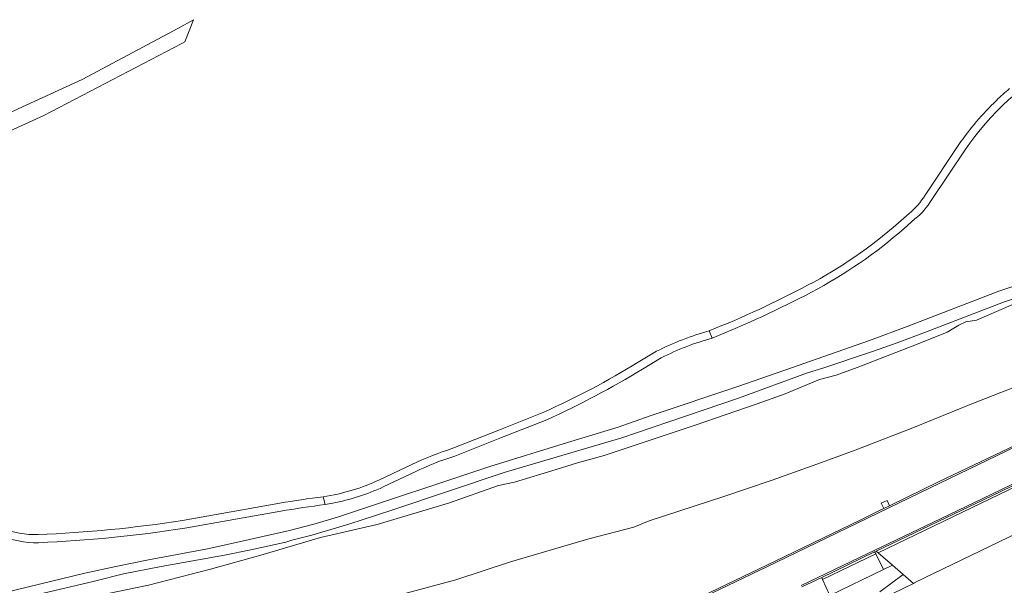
# Model space of a CAD drawing. Extents: x 148869 to 161638, y 453607 to 469810.
# Tile 98 of 256: x 151730 to 151980, y 462025 to 462169. Entities that reach past the tile are written whole.
import ezdxf

# ---------------------------------------------------------------- set-up
doc = ezdxf.new("R2010")
doc.units = 0
for name, color, linetype, lineweight in [('B-RO-VH-VERHARDING_ASFALT-GV', 251, 'CONTINUOUS', 18), ('B-RO-VH-VERHARDING_FUNDERING_ZAND-GV', 251, 'CONTINUOUS', 18), ('B-RO-VH-VERHARDING_GESLOTEN-GV', 251, 'CONTINUOUS', 18), ('B-RO-VH-VERHARDING_HALFVERHARDING-GV', 251, 'CONTINUOUS', 18), ('B-RO-VH-VERHARDING_OPEN-GV', 251, 'CONTINUOUS', 18)]:
    doc.layers.add(name, color=color, linetype=linetype, lineweight=lineweight)

msp = doc.modelspace()

# ---------------------------------------------------------------- linework, layer by layer
at = {"layer": 'B-RO-VH-VERHARDING_ASFALT-GV'}
for points in [[(151969.58, 462135.89, -0.116201), (151994.26, 462158.38)], [(151980.82, 462151.42, 0.014267), (151977.52, 462148.41)], [(151977.52, 462148.41, 0.047646), (151967.97, 462137.22)], [(151959.4, 462124.36, -0.080472), (151955.36, 462119.71)], [(151956.82, 462118.34, 0.094418), (151961.09, 462123.26)], [(151952.64, 462117.34, -0.058766), (151929.58, 462101.52)], [(151930.57, 462099.78, 0.059529), (151954.07, 462115.95)], [(151929.58, 462101.52, -0.026949), (151904.63, 462089.99)], [(151905.33, 462088.12, 0.026101), (151930.57, 462099.78)], [(151904.63, 462089.99, 0.04968), (151891.25, 462084.79)], [(151892.44, 462083.13, -0.049713), (151905.33, 462088.12)], [(151886.52, 462081.99, -0.034567), (151862.57, 462069.35)], [(151863.38, 462067.43, 0.030757), (151887.67, 462080.28)], [(151839.46, 462060.18, 0.033831), (151829.08, 462056.05)], [(151829.94, 462054.17, -0.040847), (151840.01, 462058.2)], [(151820.91, 462052.19, -0.073022), (151806.59, 462047.9)], [(151808.99, 462046.24, 0.060521), (151821.78, 462050.36)], [(151806.59, 462047.9, 0.007637), (151795.59, 462046.24)], [(151795.8, 462044.23, -0.009566), (151807.09, 462045.9)], [(151807.09, 462045.9, 0.008452), (151808.99, 462046.24)], [(151770.85, 462041.88, -0.029143), (151734.17, 462038.28)], [(151724.28, 462038.06, 0.0944), (151734.31, 462036.21)], [(151734.17, 462038.28, -0.108396), (151724.95, 462039.99)], [(151734.31, 462036.21, 0.027678), (151771.42, 462039.91)]]:
    msp.add_lwpolyline(points, format="xyb", dxfattribs=at)
at = {"layer": 'B-RO-VH-VERHARDING_ASFALT-GV', "flags": 128}
for points in [[(151967.97, 462137.22), (151959.4, 462124.36)], [(151961.09, 462123.26), (151969.58, 462135.89)], [(151955.36, 462119.71), (151952.64, 462117.34)], [(151954.07, 462115.95), (151956.82, 462118.34)], [(151904.63, 462089.99), (151905.33, 462088.12)], [(151905.33, 462088.12), (151904.63, 462089.99)], [(151891.25, 462084.79), (151886.52, 462081.99)], [(151887.67, 462080.28), (151892.44, 462083.13)], [(151862.57, 462069.35), (151851.15, 462064.79), (151839.46, 462060.18)], [(151840.01, 462058.2), (151851.86, 462062.9), (151863.38, 462067.43)], [(151829.08, 462056.05), (151820.91, 462052.19)], [(151821.78, 462050.36), (151829.94, 462054.17)], [(151806.59, 462047.9), (151807.09, 462045.9)], [(151807.09, 462045.9), (151806.59, 462047.9)], [(151795.59, 462046.24), (151770.85, 462041.88)], [(151771.42, 462039.91), (151795.8, 462044.23)]]:
    msp.add_lwpolyline(points, dxfattribs=at)
at = {"layer": 'B-RO-VH-VERHARDING_FUNDERING_ZAND-GV', "flags": 128}
msp.add_lwpolyline([(151683.22, 462120.74), (151735.69, 462144.61), (151770.7, 462162.88), (151771.42, 462163.29), (151773.69, 462168.89), (151769.65, 462166.7), (151745.41, 462153.72), (151711.7, 462138.33)], dxfattribs=at)
at = {"layer": 'B-RO-VH-VERHARDING_GESLOTEN-GV', "flags": 128}
for points in [[(151928.11, 462024.99), (151933.17, 462027.42), (151946.61, 462033.88), (151947.02, 462034.07), (151976.36, 462048.11), (152008.62, 462063.69)], [(151982.46, 462060.63), (151963.12, 462051.36), (151942.3, 462041.28), (151921.48, 462031.19), (151864.83, 462004.04)], [(151864.83, 462004.04), (151921.48, 462031.19), (151942.3, 462041.28), (151963.12, 462051.36), (151982.46, 462060.63)], [(151982.4, 462060.97), (151962.95, 462051.72), (151950.37, 462045.61), (151948.91, 462044.9), (151947.99, 462044.45), (151942.9, 462041.98), (151921.31, 462031.55), (151880.05, 462011.79)], [(152004.92, 462062.31), (151976.19, 462048.47), (151961.52, 462041.46), (151944.73, 462033.4), (151927.94, 462025.35)], [(151927.94, 462025.35), (151944.73, 462033.4), (151961.52, 462041.46), (151976.19, 462048.47), (152004.92, 462062.31)]]:
    msp.add_lwpolyline(points, dxfattribs=at)
at = {"layer": 'B-RO-VH-VERHARDING_HALFVERHARDING-GV', "flags": 128}
for points in [[(151713.25, 462018.17), (151748.49, 462026.49), (151755.92, 462028.33), (151765.41, 462030.16), (151781.56, 462033.06), (151788.2, 462034.41), (151797.1, 462036.39), (151798.66, 462036.9), (151803.73, 462038.17), (151805.41, 462038.66), (151813.12, 462040.91), (151824.04, 462044.46), (151852.56, 462054.02), (151857.07, 462055.42), (151882.41, 462062.84), (151894.32, 462066.85), (151912.02, 462072.9), (151929.59, 462079.3), (151933.45, 462080.49), (151945.84, 462084.67), (151952.34, 462086.96), (151959.51, 462089.64), (151979.3, 462097.25), (151996.31, 462103.02)], [(151993.65, 462105.17), (151978.14, 462100.01), (151954.83, 462091.03), (151945.26, 462087.55), (151923.79, 462079.98), (151911.9, 462075.86), (151889.89, 462068.46), (151881.52, 462065.51), (151868.63, 462061.63), (151848.86, 462055.53), (151810.24, 462042.71), (151804.24, 462040.91), (151798.04, 462039.34), (151784.51, 462036.24), (151777.2, 462034.66), (151761.81, 462031.79), (151753.94, 462030.21), (151746.1, 462028.52), (151722.94, 462022.94)], [(151996.31, 462103.02), (151972.47, 462092.68), (151969.73, 462092.26), (151967.99, 462091.38), (151964.99, 462089.64), (151957.7, 462086.66), (151942.14, 462080.63), (151936.86, 462078.71), (151932.61, 462077.61), (151923.85, 462073.98), (151916.8, 462071.46), (151901.07, 462066.08), (151877.92, 462058.35), (151871.17, 462056.52), (151865.74, 462054.76), (151855.18, 462051.57), (151851.12, 462050.76), (151838.68, 462046.37), (151820.29, 462040.85), (151805.92, 462037.51), (151790.73, 462033.04), (151778.01, 462029.48), (151762.19, 462025.46), (151749.56, 462022.84)], [(151726.32, 462000.36), (151759.45, 462007.25), (151771.6, 462009.77), (151794.03, 462014.44), (151796.66, 462014.99), (151796.62, 462015.01), (151808.42, 462017.9), (151822.06, 462021.64), (151827.63, 462023.43), (151840.28, 462026.82), (151854.16, 462031.37), (151874.04, 462037.21), (151885.49, 462040.19), (151889.37, 462041.76), (151908.35, 462047.97), (151920.56, 462052.13), (151934.07, 462056.9), (151941.67, 462059.67), (151956.29, 462065.37), (151971.3, 462071.42), (151994.93, 462080.63)]]:
    msp.add_lwpolyline(points, dxfattribs=at)
at = {"layer": 'B-RO-VH-VERHARDING_OPEN-GV', "flags": 128}
for points in [[(151971.22, 462045.1), (152008.75, 462063.15), (152008.62, 462063.69), (151976.36, 462048.11), (151947.02, 462034.07), (151947.47, 462033.68)], [(151951.11, 462030.51), (151953.84, 462028.13), (151956.45, 462025.86), (151956.81, 462026.05), (151956.79, 462026.1), (152011.37, 462052.42), (152008.75, 462063.15), (151971.22, 462045.1), (151947.47, 462033.68)], [(151950.37, 462045.61), (151949.76, 462046.95), (151948.28, 462046.27), (151948.91, 462044.9)], [(151946.88, 462033.38), (151946.61, 462033.88), (151933.17, 462027.42), (151933.4, 462026.9)], [(151946.88, 462033.38), (151933.4, 462026.9), (151935.22, 462022.84), (151948.85, 462029.41)], [(151951.11, 462030.51), (151947.47, 462033.68), (151947.02, 462034.07), (151946.61, 462033.88), (151946.88, 462033.38), (151948.85, 462029.41)]]:
    msp.add_lwpolyline(points, close=True, dxfattribs=at)
for points in [[(151948.58, 462022.05), (151956.45, 462025.86), (151953.84, 462028.13), (151947.93, 462023.74)], [(151935.22, 462022.84), (151933.4, 462026.9), (151933.17, 462027.42), (151928.11, 462024.99)]]:
    msp.add_lwpolyline(points, dxfattribs=at)

doc.saveas('drawing.dxf')
